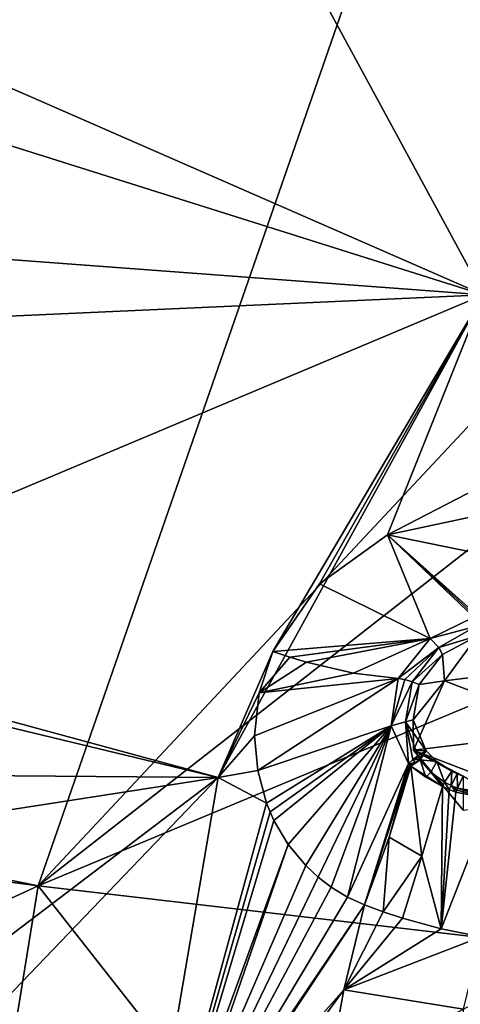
# Model space of a CAD drawing. Header units: millimetres. Extents: x -198 to 35, y -266 to 413.
# Tile 30 of 98: x -73 to -68, y -204 to -192. Entities that reach past the tile are written whole.
import ezdxf

# ---------------------------------------------------------------- set-up
doc = ezdxf.new("R2010")
doc.units = ezdxf.units.MM
doc.header["$LTSCALE"] = 87.30003
for name, color, linetype in [('1038', 7, 'CONTINUOUS'), ('1039', 7, 'CONTINUOUS'), ('1042', 7, 'CONTINUOUS'), ('378', 7, 'CONTINUOUS'), ('379', 7, 'CONTINUOUS'), ('384', 7, 'CONTINUOUS'), ('385', 7, 'CONTINUOUS'), ('444', 7, 'CONTINUOUS'), ('555', 7, 'CONTINUOUS'), ('556', 7, 'CONTINUOUS'), ('557', 7, 'CONTINUOUS'), ('558', 7, 'CONTINUOUS'), ('559', 7, 'CONTINUOUS'), ('742', 7, 'CONTINUOUS'), ('743', 7, 'CONTINUOUS'), ('744', 7, 'CONTINUOUS'), ('745', 7, 'CONTINUOUS'), ('746', 7, 'CONTINUOUS'), ('747', 7, 'CONTINUOUS'), ('834', 7, 'CONTINUOUS'), ('876', 7, 'CONTINUOUS'), ('989', 7, 'CONTINUOUS')]:
    doc.layers.add(name, color=color, linetype=linetype)

msp = doc.modelspace()

# ---------------------------------------------------------------- linework, layer by layer
at = {"layer": '1038', "linetype": 'Continuous'}
for points in [[(-67.913, -205.133, 96.914), (-67.453, -205.378, 96.861), (-65.062, -202.956, 95.706), (-67.913, -205.133, 96.914)], [(-67.913, -205.133, 96.914), (-65.062, -202.956, 95.706), (-67.746, -204.236, 96.551), (-67.913, -205.133, 96.914)]]:
    msp.add_3dface(points, dxfattribs=at)
at = {"layer": '1039', "linetype": 'Continuous'}
for points in [[(-70.097, -199.829, 94.022), (-67.501, -195.439, 92.244), (-70.768, -201.384, 94.646), (-70.097, -199.829, 94.022)], [(-70.097, -199.829, 94.022), (-69.522, -198.998, 93.704), (-67.501, -195.439, 92.244), (-70.097, -199.829, 94.022)], [(-69.522, -198.998, 93.704), (-68.683, -198.394, 93.534), (-67.501, -195.439, 92.244), (-69.522, -198.998, 93.704)], [(-67.501, -195.439, 92.244), (-68.683, -198.394, 93.534), (-66.128, -197.071, 93.554), (-67.501, -195.439, 92.244)], [(-68.683, -198.394, 93.534), (-66.743, -197.979, 93.921), (-66.128, -197.071, 93.554), (-68.683, -198.394, 93.534)], [(-70.265, -200.341, 94.234), (-70.097, -199.829, 94.022), (-70.768, -201.384, 94.646), (-70.265, -200.341, 94.234)], [(-70.321, -200.869, 94.463), (-70.265, -200.341, 94.234), (-70.768, -201.384, 94.646), (-70.321, -200.869, 94.463)], [(-70.283, -201.297, 94.662), (-70.321, -200.869, 94.463), (-70.768, -201.384, 94.646), (-70.283, -201.297, 94.662)], [(-70.174, -201.701, 94.868), (-70.283, -201.297, 94.662), (-70.768, -201.384, 94.646), (-70.174, -201.701, 94.868)], [(-70.174, -201.701, 94.868), (-70.768, -201.384, 94.646), (-71.894, -207.974, 97.309), (-70.174, -201.701, 94.868)], [(-70.131, -201.807, 94.926), (-70.174, -201.701, 94.868), (-71.894, -207.974, 97.309), (-70.131, -201.807, 94.926)], [(-70.083, -201.912, 94.986), (-70.131, -201.807, 94.926), (-71.894, -207.974, 97.309), (-70.083, -201.912, 94.986)], [(-69.908, -202.207, 95.171), (-70.083, -201.912, 94.986), (-71.894, -207.974, 97.309), (-69.908, -202.207, 95.171)], [(-71.657, -207.011, 96.94), (-69.908, -202.207, 95.171), (-71.894, -207.974, 97.309), (-71.657, -207.011, 96.94)], [(-69.692, -202.468, 95.365), (-69.908, -202.207, 95.171), (-71.657, -207.011, 96.94), (-69.692, -202.468, 95.365)], [(-69.54, -202.61, 95.49), (-69.692, -202.468, 95.365), (-71.657, -207.011, 96.94), (-69.54, -202.61, 95.49)], [(-69.377, -202.735, 95.619), (-69.54, -202.61, 95.49), (-71.657, -207.011, 96.94), (-69.377, -202.735, 95.619)], [(-69.178, -202.856, 95.771), (-69.377, -202.735, 95.619), (-71.657, -207.011, 96.94), (-69.178, -202.856, 95.771)], [(-68.966, -202.953, 95.93), (-69.178, -202.856, 95.771), (-71.657, -207.011, 96.94), (-68.966, -202.953, 95.93)], [(-68.966, -202.953, 95.93), (-71.657, -207.011, 96.94), (-71.132, -206.159, 96.669), (-68.966, -202.953, 95.93)], [(-68.966, -202.953, 95.93), (-71.132, -206.159, 96.669), (-69.223, -203.999, 96.353), (-68.966, -202.953, 95.93)], [(-71.132, -206.159, 96.669), (-71.093, -206.116, 96.658), (-69.223, -203.999, 96.353), (-71.132, -206.159, 96.669)], [(-71.093, -206.116, 96.658), (-71.053, -206.072, 96.648), (-69.223, -203.999, 96.353), (-71.093, -206.116, 96.658)], [(-71.053, -206.072, 96.648), (-70.291, -205.463, 96.59), (-69.223, -203.999, 96.353), (-71.053, -206.072, 96.648)], [(-70.291, -205.463, 96.59), (-69.417, -205.056, 96.78), (-69.223, -203.999, 96.353), (-70.291, -205.463, 96.59)]]:
    msp.add_3dface(points, dxfattribs=at)
at = {"layer": '1042', "linetype": 'Continuous'}
for points in [[(-68.737, -203.038, 96.074), (-68.966, -202.953, 95.93), (-69.223, -203.999, 96.353), (-68.737, -203.038, 96.074)], [(-68.501, -203.116, 96.176), (-68.737, -203.038, 96.074), (-69.223, -203.999, 96.353), (-68.501, -203.116, 96.176)], [(-68.021, -203.247, 96.258), (-68.501, -203.116, 96.176), (-69.223, -203.999, 96.353), (-68.021, -203.247, 96.258)], [(-67.53, -203.347, 96.192), (-68.021, -203.247, 96.258), (-69.223, -203.999, 96.353), (-67.53, -203.347, 96.192)], [(-67.746, -204.236, 96.551), (-67.53, -203.347, 96.192), (-69.223, -203.999, 96.353), (-67.746, -204.236, 96.551)], [(-69.417, -205.056, 96.78), (-67.746, -204.236, 96.551), (-69.223, -203.999, 96.353), (-69.417, -205.056, 96.78)]]:
    msp.add_3dface(points, dxfattribs=at)
at = {"layer": '378', "linetype": 'Continuous'}
for points in [[(-70.097, -199.829, 94.022), (-70.265, -200.341, 94.234), (-69.887, -199.9, 94.081), (-70.097, -199.829, 94.022)], [(-69.887, -199.9, 94.081), (-70.265, -200.341, 94.234), (-69.681, -199.962, 94.154), (-69.887, -199.9, 94.081)], [(-69.681, -199.962, 94.154), (-70.265, -200.341, 94.234), (-69.101, -200.098, 94.459), (-69.681, -199.962, 94.154)], [(-69.101, -200.098, 94.459), (-70.265, -200.341, 94.234), (-68.554, -200.163, 94.902), (-69.101, -200.098, 94.459)], [(-70.321, -200.869, 94.463), (-70.283, -201.297, 94.662), (-68.554, -200.163, 94.902), (-70.321, -200.869, 94.463)], [(-70.265, -200.341, 94.234), (-70.321, -200.869, 94.463), (-68.554, -200.163, 94.902), (-70.265, -200.341, 94.234)], [(-68.554, -200.163, 94.902), (-70.283, -201.297, 94.662), (-68.641, -200.745, 95.177), (-68.554, -200.163, 94.902)], [(-70.283, -201.297, 94.662), (-70.174, -201.701, 94.868), (-68.641, -200.745, 95.177), (-70.283, -201.297, 94.662)], [(-70.174, -201.701, 94.868), (-70.131, -201.807, 94.926), (-68.641, -200.745, 95.177), (-70.174, -201.701, 94.868)], [(-70.131, -201.807, 94.926), (-70.083, -201.912, 94.986), (-68.641, -200.745, 95.177), (-70.131, -201.807, 94.926)], [(-70.083, -201.912, 94.986), (-69.908, -202.207, 95.171), (-68.641, -200.745, 95.177), (-70.083, -201.912, 94.986)], [(-69.908, -202.207, 95.171), (-69.692, -202.468, 95.365), (-68.641, -200.745, 95.177), (-69.908, -202.207, 95.171)], [(-69.692, -202.468, 95.365), (-69.54, -202.61, 95.49), (-68.641, -200.745, 95.177), (-69.692, -202.468, 95.365)], [(-69.54, -202.61, 95.49), (-69.377, -202.735, 95.619), (-68.641, -200.745, 95.177), (-69.54, -202.61, 95.49)], [(-69.377, -202.735, 95.619), (-69.178, -202.856, 95.771), (-68.641, -200.745, 95.177), (-69.377, -202.735, 95.619)], [(-68.641, -200.745, 95.177), (-69.178, -202.856, 95.771), (-68.426, -201.21, 95.496), (-68.641, -200.745, 95.177)], [(-69.178, -202.856, 95.771), (-68.966, -202.953, 95.93), (-68.426, -201.21, 95.496), (-69.178, -202.856, 95.771)], [(-68.426, -201.21, 95.496), (-68.966, -202.953, 95.93), (-68.411, -201.227, 95.51), (-68.426, -201.21, 95.496)], [(-68.411, -201.227, 95.51), (-68.966, -202.953, 95.93), (-68.662, -202.119, 95.69), (-68.411, -201.227, 95.51)], [(-68.398, -201.244, 95.524), (-68.411, -201.227, 95.51), (-68.662, -202.119, 95.69), (-68.398, -201.244, 95.524)]]:
    msp.add_3dface(points, dxfattribs=at)
at = {"layer": '379', "linetype": 'Continuous'}
for points in [[(-66.743, -197.979, 93.921), (-68.683, -198.394, 93.534), (-67.14, -198.711, 94.313), (-66.743, -197.979, 93.921)], [(-68.683, -198.394, 93.534), (-69.522, -198.998, 93.704), (-68.158, -199.669, 94.743), (-68.683, -198.394, 93.534)], [(-67.14, -198.711, 94.313), (-68.683, -198.394, 93.534), (-67.57, -199.392, 94.776), (-67.14, -198.711, 94.313)], [(-67.57, -199.392, 94.776), (-68.683, -198.394, 93.534), (-67.595, -199.399, 94.772), (-67.57, -199.392, 94.776)], [(-67.595, -199.399, 94.772), (-68.683, -198.394, 93.534), (-67.62, -199.406, 94.767), (-67.595, -199.399, 94.772)], [(-67.62, -199.406, 94.767), (-68.683, -198.394, 93.534), (-68.158, -199.669, 94.743), (-67.62, -199.406, 94.767)], [(-69.522, -198.998, 93.704), (-70.097, -199.829, 94.022), (-68.158, -199.669, 94.743), (-69.522, -198.998, 93.704)], [(-70.097, -199.829, 94.022), (-69.887, -199.9, 94.081), (-68.158, -199.669, 94.743), (-70.097, -199.829, 94.022)], [(-69.887, -199.9, 94.081), (-69.681, -199.962, 94.154), (-68.158, -199.669, 94.743), (-69.887, -199.9, 94.081)], [(-69.681, -199.962, 94.154), (-69.101, -200.098, 94.459), (-68.158, -199.669, 94.743), (-69.681, -199.962, 94.154)], [(-69.101, -200.098, 94.459), (-68.554, -200.163, 94.902), (-68.158, -199.669, 94.743), (-69.101, -200.098, 94.459)]]:
    msp.add_3dface(points, dxfattribs=at)
at = {"layer": '384', "linetype": 'Continuous'}
for points in [[(-68.26, -202.353, 95.925), (-68.021, -203.247, 96.258), (-68.006, -201.496, 95.727), (-68.26, -202.353, 95.925)], [(-68.006, -201.496, 95.727), (-68.021, -203.247, 96.258), (-67.925, -201.532, 95.751), (-68.006, -201.496, 95.727)], [(-67.925, -201.532, 95.751), (-68.021, -203.247, 96.258), (-67.841, -201.564, 95.771), (-67.925, -201.532, 95.751)], [(-67.841, -201.564, 95.771), (-68.021, -203.247, 96.258), (-67.396, -201.652, 95.82), (-67.841, -201.564, 95.771)], [(-68.021, -203.247, 96.258), (-67.53, -203.347, 96.192), (-67.396, -201.652, 95.82), (-68.021, -203.247, 96.258)], [(-68.501, -203.116, 96.176), (-68.021, -203.247, 96.258), (-68.26, -202.353, 95.925), (-68.501, -203.116, 96.176)]]:
    msp.add_3dface(points, dxfattribs=at)
at = {"layer": '385', "linetype": 'Continuous'}
for points in [[(-68.398, -201.244, 95.524), (-68.662, -202.119, 95.69), (-68.26, -202.353, 95.925), (-68.398, -201.244, 95.524)], [(-68.398, -201.244, 95.524), (-68.26, -202.353, 95.925), (-68.006, -201.496, 95.727), (-68.398, -201.244, 95.524)], [(-68.398, -201.244, 95.524), (-68.006, -201.496, 95.727), (-68.213, -201.38, 95.644), (-68.398, -201.244, 95.524)], [(-68.662, -202.119, 95.69), (-68.966, -202.953, 95.93), (-68.737, -203.038, 96.074), (-68.662, -202.119, 95.69)], [(-68.26, -202.353, 95.925), (-68.662, -202.119, 95.69), (-68.737, -203.038, 96.074), (-68.26, -202.353, 95.925)], [(-68.501, -203.116, 96.176), (-68.26, -202.353, 95.925), (-68.737, -203.038, 96.074), (-68.501, -203.116, 96.176)]]:
    msp.add_3dface(points, dxfattribs=at)
at = {"layer": '444', "linetype": 'Continuous'}
for points in [[(-67.574, -199.637, 94.898), (-68.007, -199.866, 94.884), (-67.981, -200.192, 94.023), (-67.574, -199.637, 94.898)], [(-66.989, -200.07, 93.974), (-67.574, -199.637, 94.898), (-67.981, -200.192, 94.023), (-66.989, -200.07, 93.974)], [(-68.007, -199.866, 94.884), (-68.295, -200.237, 95.005), (-67.981, -200.192, 94.023), (-68.007, -199.866, 94.884)], [(-68.295, -200.237, 95.005), (-68.367, -200.671, 95.209), (-67.981, -200.192, 94.023), (-68.295, -200.237, 95.005)], [(-67.981, -200.192, 94.023), (-68.367, -200.671, 95.209), (-68.363, -201.047, 94.368), (-67.981, -200.192, 94.023)], [(-68.367, -200.671, 95.209), (-68.207, -201.054, 95.471), (-68.363, -201.047, 94.368), (-68.367, -200.671, 95.209)], [(-67.754, -201.367, 95.697), (-67.754, -201.784, 94.666), (-68.363, -201.047, 94.368), (-67.754, -201.367, 95.697)], [(-67.826, -201.339, 95.679), (-67.754, -201.367, 95.697), (-68.363, -201.047, 94.368), (-67.826, -201.339, 95.679)], [(-67.893, -201.307, 95.657), (-67.826, -201.339, 95.679), (-68.363, -201.047, 94.368), (-67.893, -201.307, 95.657)], [(-68.076, -201.187, 95.573), (-67.893, -201.307, 95.657), (-68.363, -201.047, 94.368), (-68.076, -201.187, 95.573)], [(-68.207, -201.054, 95.471), (-68.076, -201.187, 95.573), (-68.363, -201.047, 94.368), (-68.207, -201.054, 95.471)]]:
    msp.add_3dface(points, dxfattribs=at)
at = {"layer": '555', "linetype": 'Continuous'}
for points in [[(-67.574, -199.637, 94.898), (-67.599, -199.524, 94.852), (-68.052, -199.782, 94.852), (-67.574, -199.637, 94.898)], [(-68.007, -199.866, 94.884), (-67.574, -199.637, 94.898), (-68.052, -199.782, 94.852), (-68.007, -199.866, 94.884)], [(-68.38, -200.205, 94.992), (-68.007, -199.866, 94.884), (-68.052, -199.782, 94.852), (-68.38, -200.205, 94.992)], [(-68.295, -200.237, 95.005), (-68.007, -199.866, 94.884), (-68.38, -200.205, 94.992), (-68.295, -200.237, 95.005)]]:
    msp.add_3dface(points, dxfattribs=at)
at = {"layer": '556', "linetype": 'Continuous'}
for points in [[(-68.295, -200.237, 95.005), (-68.38, -200.205, 94.992), (-68.463, -200.697, 95.222), (-68.295, -200.237, 95.005)], [(-68.367, -200.671, 95.209), (-68.295, -200.237, 95.005), (-68.463, -200.697, 95.222), (-68.367, -200.671, 95.209)], [(-68.207, -201.054, 95.471), (-68.367, -200.671, 95.209), (-68.463, -200.697, 95.222), (-68.207, -201.054, 95.471)], [(-68.311, -201.118, 95.497), (-68.207, -201.054, 95.471), (-68.463, -200.697, 95.222), (-68.311, -201.118, 95.497)]]:
    msp.add_3dface(points, dxfattribs=at)
at = {"layer": '557', "linetype": 'Continuous'}
for points in [[(-68.207, -201.054, 95.471), (-68.311, -201.118, 95.497), (-68.296, -201.142, 95.515), (-68.207, -201.054, 95.471)], [(-68.281, -201.165, 95.531), (-68.207, -201.054, 95.471), (-68.296, -201.142, 95.515), (-68.281, -201.165, 95.531)], [(-68.076, -201.187, 95.573), (-68.207, -201.054, 95.471), (-68.281, -201.165, 95.531), (-68.076, -201.187, 95.573)], [(-68.152, -201.316, 95.632), (-68.076, -201.187, 95.573), (-68.281, -201.165, 95.531), (-68.152, -201.316, 95.632)], [(-67.98, -201.44, 95.711), (-68.076, -201.187, 95.573), (-68.152, -201.316, 95.632), (-67.98, -201.44, 95.711)], [(-67.893, -201.307, 95.657), (-68.076, -201.187, 95.573), (-67.98, -201.44, 95.711), (-67.893, -201.307, 95.657)]]:
    msp.add_3dface(points, dxfattribs=at)
at = {"layer": '558', "linetype": 'Continuous'}
for points in [[(-67.893, -201.307, 95.657), (-67.98, -201.44, 95.711), (-67.899, -201.482, 95.737), (-67.893, -201.307, 95.657)], [(-67.826, -201.339, 95.679), (-67.893, -201.307, 95.657), (-67.899, -201.482, 95.737), (-67.826, -201.339, 95.679)], [(-67.82, -201.514, 95.757), (-67.826, -201.339, 95.679), (-67.899, -201.482, 95.737), (-67.82, -201.514, 95.757)], [(-67.754, -201.367, 95.697), (-67.826, -201.339, 95.679), (-67.82, -201.514, 95.757), (-67.754, -201.367, 95.697)]]:
    msp.add_3dface(points, dxfattribs=at)
at = {"layer": '559', "linetype": 'Continuous'}
msp.add_3dface([(-67.754, -201.367, 95.697), (-67.82, -201.514, 95.757), (-67.398, -201.585, 95.802), (-67.754, -201.367, 95.697)], dxfattribs=at)
at = {"layer": '742', "linetype": 'Continuous'}
for points in [[(-67.62, -199.406, 94.767), (-68.158, -199.669, 94.743), (-67.599, -199.524, 94.852), (-67.62, -199.406, 94.767)], [(-67.599, -199.524, 94.852), (-68.158, -199.669, 94.743), (-68.052, -199.782, 94.852), (-67.599, -199.524, 94.852)], [(-68.158, -199.669, 94.743), (-68.554, -200.163, 94.902), (-68.052, -199.782, 94.852), (-68.158, -199.669, 94.743)], [(-68.052, -199.782, 94.852), (-68.554, -200.163, 94.902), (-68.472, -200.176, 94.961), (-68.052, -199.782, 94.852)], [(-68.38, -200.205, 94.992), (-68.052, -199.782, 94.852), (-68.472, -200.176, 94.961), (-68.38, -200.205, 94.992)]]:
    msp.add_3dface(points, dxfattribs=at)
at = {"layer": '743', "linetype": 'Continuous'}
for points in [[(-68.554, -200.163, 94.902), (-68.641, -200.745, 95.177), (-68.472, -200.176, 94.961), (-68.554, -200.163, 94.902)], [(-68.641, -200.745, 95.177), (-68.38, -200.205, 94.992), (-68.472, -200.176, 94.961), (-68.641, -200.745, 95.177)], [(-68.38, -200.205, 94.992), (-68.641, -200.745, 95.177), (-68.463, -200.697, 95.222), (-68.38, -200.205, 94.992)], [(-68.641, -200.745, 95.177), (-68.426, -201.21, 95.496), (-68.463, -200.697, 95.222), (-68.641, -200.745, 95.177)], [(-68.463, -200.697, 95.222), (-68.426, -201.21, 95.496), (-68.372, -201.16, 95.504), (-68.463, -200.697, 95.222)], [(-68.311, -201.118, 95.497), (-68.463, -200.697, 95.222), (-68.372, -201.16, 95.504), (-68.311, -201.118, 95.497)]]:
    msp.add_3dface(points, dxfattribs=at)
at = {"layer": '744', "linetype": 'Continuous'}
for points in [[(-68.372, -201.16, 95.504), (-68.426, -201.21, 95.496), (-68.342, -201.201, 95.535), (-68.372, -201.16, 95.504)], [(-68.426, -201.21, 95.496), (-68.411, -201.227, 95.51), (-68.342, -201.201, 95.535), (-68.426, -201.21, 95.496)], [(-68.411, -201.227, 95.51), (-68.398, -201.244, 95.524), (-68.342, -201.201, 95.535), (-68.411, -201.227, 95.51)], [(-68.296, -201.142, 95.515), (-68.311, -201.118, 95.497), (-68.372, -201.16, 95.504), (-68.296, -201.142, 95.515)], [(-68.281, -201.165, 95.531), (-68.296, -201.142, 95.515), (-68.372, -201.16, 95.504), (-68.281, -201.165, 95.531)], [(-68.281, -201.165, 95.531), (-68.372, -201.16, 95.504), (-68.342, -201.201, 95.535), (-68.281, -201.165, 95.531)]]:
    msp.add_3dface(points, dxfattribs=at)
at = {"layer": '745', "linetype": 'Continuous'}
for points in [[(-68.398, -201.244, 95.524), (-68.213, -201.38, 95.644), (-68.281, -201.165, 95.531), (-68.398, -201.244, 95.524)], [(-68.398, -201.244, 95.524), (-68.281, -201.165, 95.531), (-68.342, -201.201, 95.535), (-68.398, -201.244, 95.524)], [(-68.213, -201.38, 95.644), (-68.152, -201.316, 95.632), (-68.281, -201.165, 95.531), (-68.213, -201.38, 95.644)], [(-68.213, -201.38, 95.644), (-68.006, -201.496, 95.727), (-68.152, -201.316, 95.632), (-68.213, -201.38, 95.644)], [(-68.152, -201.316, 95.632), (-68.006, -201.496, 95.727), (-67.993, -201.468, 95.721), (-68.152, -201.316, 95.632)], [(-67.98, -201.44, 95.711), (-68.152, -201.316, 95.632), (-67.993, -201.468, 95.721), (-67.98, -201.44, 95.711)]]:
    msp.add_3dface(points, dxfattribs=at)
at = {"layer": '746', "linetype": 'Continuous'}
for points in [[(-68.006, -201.496, 95.727), (-67.925, -201.532, 95.751), (-67.98, -201.44, 95.711), (-68.006, -201.496, 95.727)], [(-68.006, -201.496, 95.727), (-67.98, -201.44, 95.711), (-67.993, -201.468, 95.721), (-68.006, -201.496, 95.727)], [(-67.98, -201.44, 95.711), (-67.925, -201.532, 95.751), (-67.899, -201.482, 95.737), (-67.98, -201.44, 95.711)], [(-67.925, -201.532, 95.751), (-67.841, -201.564, 95.771), (-67.899, -201.482, 95.737), (-67.925, -201.532, 95.751)], [(-67.899, -201.482, 95.737), (-67.841, -201.564, 95.771), (-67.831, -201.539, 95.765), (-67.899, -201.482, 95.737)], [(-67.82, -201.514, 95.757), (-67.899, -201.482, 95.737), (-67.831, -201.539, 95.765), (-67.82, -201.514, 95.757)]]:
    msp.add_3dface(points, dxfattribs=at)
at = {"layer": '747', "linetype": 'Continuous'}
for points in [[(-67.841, -201.564, 95.771), (-67.396, -201.652, 95.82), (-67.831, -201.539, 95.765), (-67.841, -201.564, 95.771)], [(-67.396, -201.652, 95.82), (-67.82, -201.514, 95.757), (-67.831, -201.539, 95.765), (-67.396, -201.652, 95.82)], [(-67.82, -201.514, 95.757), (-67.396, -201.652, 95.82), (-67.398, -201.585, 95.802), (-67.82, -201.514, 95.757)]]:
    msp.add_3dface(points, dxfattribs=at)
at = {"layer": '834', "linetype": 'Continuous'}
for points in [[(-66.989, -200.07, 93.974), (-67.981, -200.192, 94.023), (-66.38, -200.807, 94.271), (-66.989, -200.07, 93.974)], [(-67.981, -200.192, 94.023), (-68.363, -201.047, 94.368), (-66.38, -200.807, 94.271), (-67.981, -200.192, 94.023)], [(-68.363, -201.047, 94.368), (-66.762, -201.662, 94.617), (-66.38, -200.807, 94.271), (-68.363, -201.047, 94.368)], [(-68.363, -201.047, 94.368), (-67.754, -201.784, 94.666), (-66.762, -201.662, 94.617), (-68.363, -201.047, 94.368)]]:
    msp.add_3dface(points, dxfattribs=at)
at = {"layer": '876', "linetype": 'Continuous'}
for points in [[(-74.376, -186.42, 59.658), (-68.013, -188.396, 58.36), (-96.889, -197.855, 70.955), (-74.376, -186.42, 59.658)], [(-96.889, -197.855, 70.955), (-68.013, -188.396, 58.36), (-72.989, -202.718, 65.43), (-96.889, -197.855, 70.955)], [(-68.013, -188.396, 58.36), (-61.28, -190.205, 57.526), (-72.989, -202.718, 65.43), (-68.013, -188.396, 58.36)], [(-61.28, -190.205, 57.526), (-57.97, -190.983, 57.31), (-72.989, -202.718, 65.43), (-61.28, -190.205, 57.526)], [(-57.97, -190.983, 57.31), (-48.894, -192.665, 57.413), (-72.989, -202.718, 65.43), (-57.97, -190.983, 57.31)], [(-72.989, -202.718, 65.43), (-48.894, -192.665, 57.413), (-48.894, -205.532, 64.431), (-72.989, -202.718, 65.43)], [(-96.889, -197.855, 70.955), (-72.989, -202.718, 65.43), (-97.591, -199.463, 71.674), (-96.889, -197.855, 70.955)], [(-97.591, -199.463, 71.674), (-72.989, -202.718, 65.43), (-100.781, -215.583, 78.476), (-97.591, -199.463, 71.674)], [(-100.781, -215.583, 78.476), (-72.989, -202.718, 65.43), (-75.358, -217.327, 72.954), (-100.781, -215.583, 78.476)], [(-75.358, -217.327, 72.954), (-72.989, -202.718, 65.43), (-61.344, -217.546, 71.619), (-75.358, -217.327, 72.954)], [(-72.989, -202.718, 65.43), (-48.894, -205.532, 64.431), (-61.344, -217.546, 71.619), (-72.989, -202.718, 65.43)]]:
    msp.add_3dface(points, dxfattribs=at)
at = {"layer": '989', "linetype": 'Continuous'}
for points in [[(-90.017, -185.585, 85.047), (-73.44, -193.566, 90.916), (-67.501, -195.439, 92.244), (-90.017, -185.585, 85.047)], [(-70.465, -189.969, 89.463), (-90.017, -185.585, 85.047), (-67.501, -195.439, 92.244), (-70.465, -189.969, 89.463)], [(-62.413, -190.722, 90.338), (-70.465, -189.969, 89.463), (-67.501, -195.439, 92.244), (-62.413, -190.722, 90.338)], [(-73.44, -193.566, 90.916), (-73.457, -194.995, 91.576), (-67.501, -195.439, 92.244), (-73.44, -193.566, 90.916)], [(-73.457, -194.995, 91.576), (-74.811, -195.766, 91.805), (-67.501, -195.439, 92.244), (-73.457, -194.995, 91.576)], [(-74.811, -195.766, 91.805), (-77.38, -199.588, 93.266), (-67.501, -195.439, 92.244), (-74.811, -195.766, 91.805)], [(-67.501, -195.439, 92.244), (-77.38, -199.588, 93.266), (-70.768, -201.384, 94.646), (-67.501, -195.439, 92.244)], [(-77.38, -199.588, 93.266), (-76.671, -199.963, 93.503), (-70.768, -201.384, 94.646), (-77.38, -199.588, 93.266)], [(-76.671, -199.963, 93.503), (-76.29, -201.338, 94.139), (-70.768, -201.384, 94.646), (-76.671, -199.963, 93.503)], [(-76.29, -201.338, 94.139), (-77.391, -202.408, 94.489), (-70.768, -201.384, 94.646), (-76.29, -201.338, 94.139)], [(-78.029, -206.902, 96.305), (-77.256, -208.144, 96.889), (-70.768, -201.384, 94.646), (-78.029, -206.902, 96.305)], [(-77.391, -202.408, 94.489), (-78.029, -206.902, 96.305), (-70.768, -201.384, 94.646), (-77.391, -202.408, 94.489)], [(-70.768, -201.384, 94.646), (-77.256, -208.144, 96.889), (-71.894, -207.974, 97.309), (-70.768, -201.384, 94.646)]]:
    msp.add_3dface(points, dxfattribs=at)

doc.saveas('drawing.dxf')
